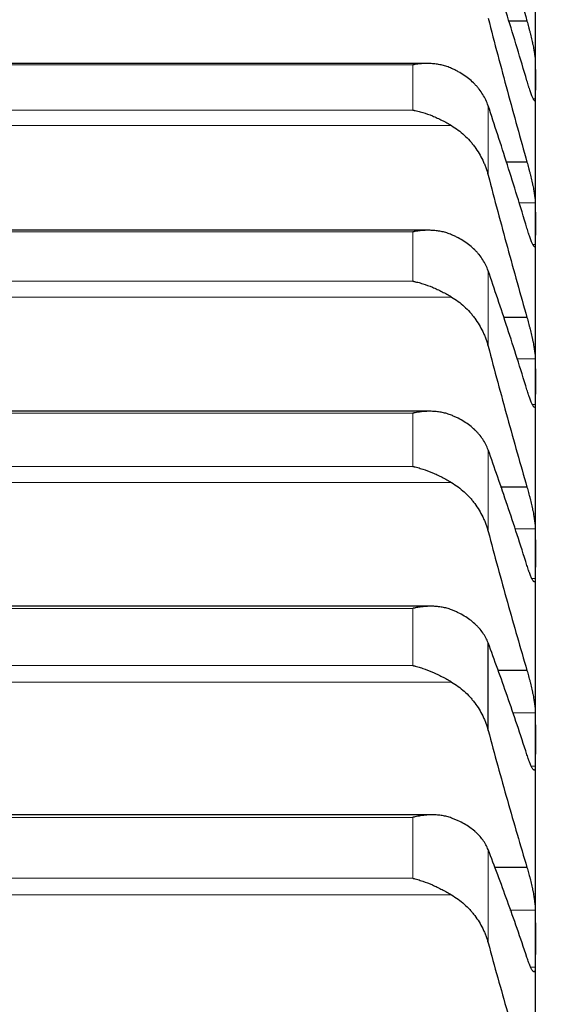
# Model space of a CAD drawing. Header units: inches. Extents: x 0 to 17820, y -10 to 12600.
# Tile 71 of 256: x 6472 to 6507, y 4867 to 4931. Entities that reach past the tile are written whole.
import ezdxf

# ---------------------------------------------------------------- set-up
doc = ezdxf.new("R2010")
doc.units = ezdxf.units.IN
doc.layers.add('1', color=7, linetype='Continuous', true_color=0xffffff)
doc.layers.add('254', color=7, linetype='Continuous', true_color=0xffffff)
doc.styles.add('latin_extended', font='simplex.shx')
doc.dimstyles.get("Standard").update_dxf_attribs({"dimtxt": 0.18, "dimasz": 0.18, "dimexe": 0.18, "dimexo": 0.0625, "dimgap": 0.09, "dimtad": 0, "dimtih": 1, "dimtoh": 1, "dimdec": 4, "dimzin": 0, "dimdsep": 46, "dimtxsty": 'Standard', "dimcen": 0.09, "dimadec": 0, "dimazin": 0, "dimtfac": 1, "dimtdec": 4, "dimtofl": 0, "dimtmove": 0, "dimatfit": 3, "dimfxl": 1, "dimtolj": 1, "dimtzin": 0, "dimarcsym": 0})

# ---------------------------------------------------------------- blocks, each defined once
blk = doc.blocks.new('_U11')
at = {"layer": '254', "color": 3, "linetype": 'Continuous', "lineweight": 13, "transparency": 16777216}
for p, q in [((1736.076, 5351.265), (961.577, 5351.265)), ((991.577, 4450.566), (991.577, 5246.265)), ((6476.743, 4345.566), (961.577, 4345.566))]:
    blk.add_line(p, q, dxfattribs=at)
at = {"layer": '254', "color": 3, "transparency": 16777216}
for points in [[(1009.077, 5246.265), (974.077, 5246.265), (991.577, 5351.265)], [(974.077, 4450.566), (1009.077, 4450.566), (991.577, 4345.566)]]:
    blk.add_solid(points, dxfattribs=at)
at = {"layer": 'Defpoints', "color": 0, "transparency": 16777216}
for p in [(991.577, 5351.265), (1766.076, 5351.265), (6506.743, 4345.566)]:
    blk.add_point(p, dxfattribs=at)
at = {"layer": '254', "color": 2, "lineweight": 13, "transparency": 16777216, "insert": (834.077, 4696.571), "char_height": 105, "attachment_point": 1, "rotation": 90, "style": 'latin_extended'}
blk.add_mtext('\\A1;\\C2;1006', dxfattribs=at)

msp = doc.modelspace()

# ---------------------------------------------------------------- linework, layer by layer
at = {"layer": '1', "color": 2, "linetype": 'Continuous', "lineweight": 25}
for p, q in [((6505.143, 4926.718), (6505.143, 4935.009)), ((6504.606, 4930.489), (6503.422, 4930.489)), ((6498.197, 4927.764), (6460.116, 4927.764)), ((6505.143, 4917.496), (6505.143, 4926.718)), ((6504.606, 4921.44), (6503.263, 4921.44)), ((6505.143, 4907.358), (6505.143, 4917.496)), ((6498.284, 4917.064), (6460.028, 4917.064)), ((6504.606, 4911.468), (6503.096, 4911.468)), ((6505.143, 4896.32), (6505.143, 4907.358)), ((6498.372, 4905.451), (6459.94, 4905.451)), ((6504.606, 4900.59), (6502.918, 4900.59)), ((6505.143, 4884.4), (6505.143, 4896.32)), ((6498.458, 4892.942), (6459.853, 4892.942)), ((6502.117, 4884.975), (6502.117, 4890.587)), ((6504.606, 4888.823), (6502.729, 4888.823)), ((6505.143, 4871.618), (6505.143, 4884.4)), ((6498.544, 4879.559), (6459.766, 4879.559)), ((6504.606, 4876.186), (6502.527, 4876.186)), ((6505.143, 4857.993), (6505.143, 4871.618))]:
    msp.add_line(p, q, dxfattribs=at)
at = {"layer": '1', "color": 110, "linetype": 'Continuous', "lineweight": 13}
for p, q in [((6497.288, 4927.679), (6460.999, 4927.679)), ((6497.288, 4924.773), (6497.288, 4927.679)), ((6502.117, 4920.605), (6502.117, 4925.056)), ((6505.141, 4925.507), (6505.008, 4925.507)), ((6497.288, 4924.773), (6460.999, 4924.773)), ((6499.775, 4923.78), (6458.512, 4923.78)), ((6505.141, 4918.835), (6504.089, 4918.835)), ((6497.288, 4916.963), (6460.999, 4916.963)), ((6497.288, 4913.798), (6497.288, 4916.963)), ((6505.141, 4916.157), (6504.982, 4916.157)), ((6502.117, 4909.625), (6502.117, 4914.471)), ((6497.288, 4913.798), (6460.999, 4913.798)), ((6499.775, 4912.783), (6458.512, 4912.783)), ((6505.141, 4908.822), (6503.958, 4908.822)), ((6505.141, 4905.893), (6504.95, 4905.893)), ((6497.288, 4905.331), (6460.999, 4905.331)), ((6497.288, 4901.914), (6497.288, 4905.331)), ((6502.117, 4897.742), (6502.117, 4902.975)), ((6497.288, 4901.914), (6460.999, 4901.914)), ((6499.775, 4900.877), (6458.512, 4900.877)), ((6505.141, 4897.908), (6503.819, 4897.908)), ((6505.141, 4894.732), (6504.911, 4894.732)), ((6497.288, 4892.803), (6460.999, 4892.803)), ((6497.288, 4889.138), (6497.288, 4892.803)), ((6497.288, 4889.138), (6460.999, 4889.138)), ((6499.775, 4888.082), (6458.512, 4888.082)), ((6505.141, 4886.109), (6503.671, 4886.109)), ((6505.141, 4882.692), (6504.876, 4882.692)), ((6497.288, 4879.398), (6460.999, 4879.398)), ((6497.288, 4875.492), (6497.288, 4879.398)), ((6502.117, 4871.344), (6502.117, 4877.326)), ((6497.288, 4875.492), (6460.999, 4875.492)), ((6499.775, 4874.419), (6458.512, 4874.419)), ((6505.141, 4873.444), (6503.514, 4873.444)), ((6505.141, 4869.791), (6504.841, 4869.791))]:
    msp.add_line(p, q, dxfattribs=at)
at = {"layer": '1', "color": 2, "linetype": 'Continuous', "lineweight": 25}
for points in [[(6502.117, 4939.785), (6502.321, 4938.996), (6502.731, 4937.425), (6503.35, 4935.09), (6503.975, 4932.777), (6504.395, 4931.249), (6504.606, 4930.489)], [(6504.606, 4926.657), (6504.395, 4927.369), (6503.975, 4928.773), (6503.35, 4930.817), (6502.731, 4932.801), (6502.321, 4934.082), (6502.117, 4934.713)], [(6502.117, 4930.664), (6502.321, 4929.877), (6502.731, 4928.313), (6503.35, 4925.994), (6503.975, 4923.701), (6504.395, 4922.191), (6504.606, 4921.44)], [(6505.141, 4927.929), (6505.143, 4927.525), (6505.143, 4927.122), (6505.143, 4926.718)], [(6505.143, 4926.718), (6505.143, 4926.314), (6505.143, 4925.91), (6505.141, 4925.507)], [(6504.606, 4917.203), (6504.395, 4917.901), (6503.975, 4919.275), (6503.35, 4921.271), (6502.731, 4923.202), (6502.321, 4924.445), (6502.117, 4925.056)], [(6502.117, 4920.605), (6502.321, 4919.822), (6502.731, 4918.268), (6503.35, 4915.969), (6503.975, 4913.7), (6504.395, 4912.209), (6504.606, 4911.468)], [(6505.141, 4918.835), (6505.143, 4918.388), (6505.143, 4917.942), (6505.143, 4917.496)], [(6505.143, 4917.496), (6505.143, 4917.049), (6505.143, 4916.603), (6505.141, 4916.157)], [(6504.606, 4906.834), (6504.395, 4907.517), (6503.975, 4908.859), (6503.35, 4910.803), (6502.731, 4912.678), (6502.321, 4913.881), (6502.117, 4914.471)], [(6502.117, 4909.625), (6502.321, 4908.848), (6502.731, 4907.306), (6503.35, 4905.03), (6503.975, 4902.789), (6504.395, 4901.319), (6504.606, 4900.59)], [(6505.141, 4908.822), (6505.143, 4908.334), (6505.143, 4907.846), (6505.143, 4907.358)], [(6505.143, 4907.358), (6505.143, 4906.87), (6505.143, 4906.381), (6505.141, 4905.893)], [(6504.606, 4895.567), (6504.395, 4896.233), (6503.975, 4897.541), (6503.35, 4899.429), (6502.731, 4901.245), (6502.321, 4902.407), (6502.117, 4902.975)], [(6505.141, 4897.908), (6505.143, 4897.378), (6505.143, 4896.849), (6505.143, 4896.32)], [(6502.117, 4897.742), (6502.321, 4896.972), (6502.731, 4895.445), (6503.35, 4893.195), (6503.975, 4890.985), (6504.395, 4889.539), (6504.606, 4888.823)], [(6505.143, 4896.32), (6505.143, 4895.791), (6505.143, 4895.261), (6505.141, 4894.732)], [(6504.606, 4883.418), (6504.395, 4884.067), (6503.975, 4885.338), (6503.35, 4887.169), (6502.731, 4888.923), (6502.321, 4890.041), (6502.117, 4890.587)], [(6505.141, 4886.109), (6505.143, 4885.539), (6505.143, 4884.97), (6505.143, 4884.4)], [(6502.117, 4884.975), (6502.321, 4884.212), (6502.731, 4882.703), (6503.35, 4880.483), (6503.975, 4878.309), (6504.395, 4876.889), (6504.606, 4876.186)], [(6505.143, 4884.4), (6505.143, 4883.831), (6505.143, 4883.261), (6505.141, 4882.692)], [(6504.606, 4870.408), (6504.395, 4871.038), (6503.975, 4872.271), (6503.35, 4874.041), (6502.731, 4875.731), (6502.321, 4876.803), (6502.117, 4877.326)], [(6505.141, 4873.444), (6505.143, 4872.835), (6505.143, 4872.226), (6505.143, 4871.618)], [(6502.117, 4871.344), (6502.321, 4870.59), (6502.731, 4869.1), (6503.35, 4866.915), (6503.975, 4864.778), (6504.395, 4863.387), (6504.606, 4862.7)], [(6505.143, 4871.618), (6505.143, 4871.009), (6505.143, 4870.4), (6505.141, 4869.791)]]:
    msp.add_open_spline(points, degree=3, dxfattribs=at)
for points, knots in [([(6504.606, 4930.489), (6504.64, 4930.368), (6504.675, 4930.245), (6504.725, 4930.056), (6504.741, 4929.992), (6504.766, 4929.896), (6504.774, 4929.864), (6504.791, 4929.799), (6504.799, 4929.767), (6504.839, 4929.606), (6504.869, 4929.479), (6504.913, 4929.291), (6504.927, 4929.228), (6504.947, 4929.136), (6504.954, 4929.105), (6504.967, 4929.044), (6504.973, 4929.014), (6505.005, 4928.866), (6505.027, 4928.753), (6505.052, 4928.619), (6505.057, 4928.593), (6505.066, 4928.541), (6505.07, 4928.516), (6505.083, 4928.441), (6505.091, 4928.393), (6505.112, 4928.258), (6505.122, 4928.177), (6505.131, 4928.089), (6505.133, 4928.072), (6505.136, 4928.039), (6505.137, 4928.024), (6505.14, 4927.979), (6505.141, 4927.953), (6505.141, 4927.929)], [0, 0, 0, 0, 0.125, 0.125, 0.1875, 0.1875, 0.21875, 0.21875, 0.25, 0.25, 0.375, 0.375, 0.4375, 0.4375, 0.46875, 0.46875, 0.5, 0.5, 0.625, 0.625, 0.65625, 0.65625, 0.6875, 0.6875, 0.75, 0.75, 0.875, 0.875, 0.90625, 0.90625, 0.9375, 0.9375, 1, 1, 1, 1]), ([(6499.775, 4927.452), (6499.675, 4927.496), (6499.575, 4927.534), (6499.374, 4927.601), (6499.273, 4927.63), (6499.069, 4927.679), (6498.966, 4927.699), (6498.76, 4927.731), (6498.655, 4927.743), (6498.446, 4927.759), (6498.341, 4927.763), (6498.131, 4927.765), (6498.026, 4927.762), (6497.816, 4927.75), (6497.71, 4927.74), (6497.552, 4927.721), (6497.473, 4927.71), (6497.38, 4927.695), (6497.334, 4927.688), (6497.314, 4927.684), (6497.301, 4927.682), (6497.294, 4927.681), (6497.288, 4927.679)], [0, 0, 0, 0, 0.125, 0.125, 0.25, 0.25, 0.375, 0.375, 0.5, 0.5, 0.625, 0.625, 0.75, 0.75, 0.875, 0.875, 0.9375, 0.96875, 0.984375, 0.992187, 0.992187, 1, 1, 1, 1]), ([(6502.117, 4925.056), (6502.075, 4925.183), (6502.025, 4925.308), (6501.91, 4925.551), (6501.781, 4925.788), (6501.623, 4926.013), (6501.494, 4926.178), (6501.449, 4926.232), (6501.379, 4926.312), (6501.355, 4926.338), (6501.306, 4926.391), (6501.282, 4926.417), (6501.157, 4926.545), (6500.945, 4926.74), (6500.71, 4926.918), (6500.463, 4927.086), (6500.334, 4927.166), (6500.164, 4927.26), (6500.13, 4927.279), (6500.06, 4927.315), (6499.956, 4927.369), (6499.848, 4927.419), (6499.775, 4927.452)], [0, 0, 0, 0, 0.125, 0.125, 0.25, 0.375, 0.375, 0.4375, 0.4375, 0.46875, 0.46875, 0.5, 0.5, 0.625, 0.75, 0.75, 0.875, 0.875, 0.90625, 0.90625, 0.9375, 1, 1, 1, 1]), ([(6505.141, 4925.507), (6505.141, 4925.483), (6505.139, 4925.443), (6505.131, 4925.401), (6505.122, 4925.386), (6505.114, 4925.38), (6505.111, 4925.379), (6505.105, 4925.378), (6505.101, 4925.378), (6505.084, 4925.384), (6505.067, 4925.402), (6505.042, 4925.44), (6505.037, 4925.448), (6505.029, 4925.462), (6505.027, 4925.467), (6505.021, 4925.477), (6505.007, 4925.502), (6504.98, 4925.557), (6504.955, 4925.616), (6504.928, 4925.681), (6504.913, 4925.717), (6504.87, 4925.831), (6504.839, 4925.916), (6504.791, 4926.055), (6504.775, 4926.104), (6504.75, 4926.18), (6504.742, 4926.206), (6504.725, 4926.259), (6504.717, 4926.286), (6504.675, 4926.422), (6504.64, 4926.537), (6504.606, 4926.657)], [0, 0, 0, 0, 0.0625, 0.125, 0.1875, 0.1875, 0.21875, 0.21875, 0.25, 0.25, 0.375, 0.375, 0.40625, 0.40625, 0.421875, 0.421875, 0.4375, 0.5, 0.5625, 0.5625, 0.625, 0.625, 0.75, 0.75, 0.8125, 0.8125, 0.84375, 0.84375, 0.875, 0.875, 1, 1, 1, 1]), ([(6497.288, 4924.773), (6497.291, 4924.772), (6497.294, 4924.772), (6497.301, 4924.77), (6497.304, 4924.77), (6497.314, 4924.768), (6497.334, 4924.764), (6497.38, 4924.755), (6497.473, 4924.736), (6497.658, 4924.694), (6497.815, 4924.651), (6498.129, 4924.558), (6498.337, 4924.485), (6498.648, 4924.36), (6498.752, 4924.316), (6498.907, 4924.245), (6498.959, 4924.221), (6499.063, 4924.171), (6499.114, 4924.145), (6499.269, 4924.067), (6499.372, 4924.012), (6499.575, 4923.899), (6499.675, 4923.84), (6499.775, 4923.78)], [0, 0, 0, 0, 0.003906, 0.003906, 0.007812, 0.007812, 0.015625, 0.03125, 0.0625, 0.125, 0.25, 0.25, 0.5, 0.5, 0.625, 0.625, 0.6875, 0.6875, 0.75, 0.75, 0.875, 0.875, 1, 1, 1, 1]), ([(6499.775, 4923.78), (6499.921, 4923.691), (6500.061, 4923.596), (6500.33, 4923.393), (6500.587, 4923.178), (6500.823, 4922.938), (6500.964, 4922.78), (6500.992, 4922.748), (6501.047, 4922.684), (6501.074, 4922.651), (6501.154, 4922.552), (6501.206, 4922.485), (6501.356, 4922.281), (6501.448, 4922.141), (6501.62, 4921.853), (6501.699, 4921.705), (6501.807, 4921.478), (6501.841, 4921.401), (6501.89, 4921.285), (6501.906, 4921.246), (6501.937, 4921.167), (6501.952, 4921.128), (6502.024, 4920.929), (6502.075, 4920.768), (6502.117, 4920.605)], [0, 0, 0, 0, 0.125, 0.125, 0.25, 0.375, 0.375, 0.40625, 0.40625, 0.4375, 0.4375, 0.5, 0.5, 0.625, 0.625, 0.75, 0.75, 0.8125, 0.8125, 0.84375, 0.84375, 0.875, 0.875, 1, 1, 1, 1]), ([(6504.606, 4921.44), (6504.64, 4921.32), (6504.675, 4921.198), (6504.725, 4921.011), (6504.741, 4920.948), (6504.766, 4920.852), (6504.774, 4920.82), (6504.791, 4920.755), (6504.799, 4920.723), (6504.839, 4920.562), (6504.869, 4920.434), (6504.913, 4920.244), (6504.927, 4920.181), (6504.947, 4920.087), (6504.954, 4920.056), (6504.967, 4919.994), (6504.973, 4919.964), (6505.005, 4919.813), (6505.027, 4919.698), (6505.052, 4919.561), (6505.057, 4919.534), (6505.066, 4919.48), (6505.07, 4919.454), (6505.083, 4919.376), (6505.091, 4919.327), (6505.112, 4919.186), (6505.122, 4919.101), (6505.131, 4919.007), (6505.133, 4918.989), (6505.136, 4918.954), (6505.137, 4918.938), (6505.14, 4918.89), (6505.141, 4918.861), (6505.141, 4918.835)], [0, 0, 0, 0, 0.125, 0.125, 0.1875, 0.1875, 0.21875, 0.21875, 0.25, 0.25, 0.375, 0.375, 0.4375, 0.4375, 0.46875, 0.46875, 0.5, 0.5, 0.625, 0.625, 0.65625, 0.65625, 0.6875, 0.6875, 0.75, 0.75, 0.875, 0.875, 0.90625, 0.90625, 0.9375, 0.9375, 1, 1, 1, 1]), ([(6499.775, 4916.78), (6499.675, 4916.823), (6499.575, 4916.859), (6499.374, 4916.923), (6499.273, 4916.95), (6499.069, 4916.995), (6498.966, 4917.013), (6498.76, 4917.041), (6498.655, 4917.051), (6498.446, 4917.063), (6498.341, 4917.065), (6498.131, 4917.063), (6498.026, 4917.058), (6497.816, 4917.042), (6497.71, 4917.031), (6497.552, 4917.009), (6497.473, 4916.997), (6497.38, 4916.98), (6497.334, 4916.972), (6497.314, 4916.968), (6497.301, 4916.965), (6497.294, 4916.964), (6497.288, 4916.963)], [0, 0, 0, 0, 0.125, 0.125, 0.25, 0.25, 0.375, 0.375, 0.5, 0.5, 0.625, 0.625, 0.75, 0.75, 0.875, 0.875, 0.9375, 0.96875, 0.984375, 0.992188, 0.992188, 1, 1, 1, 1]), ([(6505.141, 4916.157), (6505.141, 4916.131), (6505.139, 4916.085), (6505.131, 4916.036), (6505.122, 4916.016), (6505.114, 4916.006), (6505.111, 4916.003), (6505.105, 4916), (6505.101, 4915.999), (6505.084, 4915.998), (6505.067, 4916.011), (6505.042, 4916.042), (6505.037, 4916.049), (6505.029, 4916.061), (6505.027, 4916.065), (6505.021, 4916.074), (6505.007, 4916.096), (6504.98, 4916.145), (6504.955, 4916.2), (6504.928, 4916.261), (6504.913, 4916.294), (6504.87, 4916.401), (6504.839, 4916.482), (6504.791, 4916.617), (6504.775, 4916.664), (6504.75, 4916.738), (6504.742, 4916.763), (6504.725, 4916.814), (6504.717, 4916.84), (6504.675, 4916.973), (6504.64, 4917.085), (6504.606, 4917.203)], [0, 0, 0, 0, 0.0625, 0.125, 0.1875, 0.1875, 0.21875, 0.21875, 0.25, 0.25, 0.375, 0.375, 0.40625, 0.40625, 0.421875, 0.421875, 0.4375, 0.5, 0.5625, 0.5625, 0.625, 0.625, 0.75, 0.75, 0.8125, 0.8125, 0.84375, 0.84375, 0.875, 0.875, 1, 1, 1, 1]), ([(6502.117, 4914.471), (6502.075, 4914.594), (6502.025, 4914.715), (6501.91, 4914.949), (6501.781, 4915.178), (6501.623, 4915.395), (6501.494, 4915.554), (6501.449, 4915.606), (6501.379, 4915.683), (6501.355, 4915.709), (6501.306, 4915.759), (6501.282, 4915.784), (6501.157, 4915.907), (6500.945, 4916.096), (6500.71, 4916.267), (6500.463, 4916.429), (6500.334, 4916.506), (6500.164, 4916.596), (6500.13, 4916.614), (6500.06, 4916.649), (6499.956, 4916.701), (6499.848, 4916.749), (6499.775, 4916.78)], [0, 0, 0, 0, 0.125, 0.125, 0.25, 0.375, 0.375, 0.4375, 0.4375, 0.46875, 0.46875, 0.5, 0.5, 0.625, 0.75, 0.75, 0.875, 0.875, 0.90625, 0.90625, 0.9375, 1, 1, 1, 1]), ([(6497.288, 4913.798), (6497.291, 4913.798), (6497.294, 4913.797), (6497.301, 4913.796), (6497.304, 4913.795), (6497.314, 4913.793), (6497.334, 4913.789), (6497.38, 4913.779), (6497.473, 4913.758), (6497.658, 4913.713), (6497.815, 4913.669), (6498.129, 4913.571), (6498.337, 4913.496), (6498.648, 4913.368), (6498.752, 4913.322), (6498.907, 4913.25), (6498.959, 4913.226), (6499.063, 4913.175), (6499.114, 4913.149), (6499.269, 4913.07), (6499.372, 4913.015), (6499.575, 4912.902), (6499.675, 4912.843), (6499.775, 4912.783)], [0, 0, 0, 0, 0.003906, 0.003906, 0.007812, 0.007812, 0.015625, 0.03125, 0.0625, 0.125, 0.25, 0.25, 0.5, 0.5, 0.625, 0.625, 0.6875, 0.6875, 0.75, 0.75, 0.875, 0.875, 1, 1, 1, 1]), ([(6499.775, 4912.783), (6499.921, 4912.694), (6500.061, 4912.6), (6500.33, 4912.398), (6500.587, 4912.183), (6500.823, 4911.944), (6500.964, 4911.787), (6500.992, 4911.756), (6501.047, 4911.691), (6501.074, 4911.659), (6501.154, 4911.56), (6501.206, 4911.494), (6501.356, 4911.291), (6501.448, 4911.151), (6501.62, 4910.865), (6501.699, 4910.718), (6501.807, 4910.493), (6501.841, 4910.416), (6501.89, 4910.301), (6501.906, 4910.262), (6501.937, 4910.184), (6501.952, 4910.144), (6502.024, 4909.947), (6502.075, 4909.787), (6502.117, 4909.625)], [0, 0, 0, 0, 0.125, 0.125, 0.25, 0.375, 0.375, 0.40625, 0.40625, 0.4375, 0.4375, 0.5, 0.5, 0.625, 0.625, 0.75, 0.75, 0.8125, 0.8125, 0.84375, 0.84375, 0.875, 0.875, 1, 1, 1, 1]), ([(6504.606, 4911.468), (6504.64, 4911.351), (6504.675, 4911.23), (6504.725, 4911.044), (6504.741, 4910.982), (6504.766, 4910.886), (6504.774, 4910.854), (6504.791, 4910.79), (6504.799, 4910.758), (6504.839, 4910.597), (6504.869, 4910.469), (6504.913, 4910.278), (6504.927, 4910.214), (6504.947, 4910.119), (6504.954, 4910.088), (6504.967, 4910.025), (6504.973, 4909.994), (6505.005, 4909.841), (6505.027, 4909.723), (6505.052, 4909.583), (6505.057, 4909.555), (6505.066, 4909.5), (6505.07, 4909.473), (6505.083, 4909.393), (6505.091, 4909.342), (6505.112, 4909.196), (6505.122, 4909.107), (6505.131, 4909.008), (6505.133, 4908.988), (6505.136, 4908.951), (6505.137, 4908.934), (6505.14, 4908.882), (6505.141, 4908.851), (6505.141, 4908.822)], [0, 0, 0, 0, 0.125, 0.125, 0.1875, 0.1875, 0.21875, 0.21875, 0.25, 0.25, 0.375, 0.375, 0.4375, 0.4375, 0.46875, 0.46875, 0.5, 0.5, 0.625, 0.625, 0.65625, 0.65625, 0.6875, 0.6875, 0.75, 0.75, 0.875, 0.875, 0.90625, 0.90625, 0.9375, 0.9375, 1, 1, 1, 1]), ([(6505.141, 4905.893), (6505.141, 4905.865), (6505.139, 4905.814), (6505.131, 4905.758), (6505.122, 4905.732), (6505.114, 4905.718), (6505.111, 4905.714), (6505.105, 4905.708), (6505.101, 4905.706), (6505.084, 4905.699), (6505.067, 4905.706), (6505.042, 4905.731), (6505.037, 4905.737), (6505.029, 4905.746), (6505.027, 4905.75), (6505.021, 4905.757), (6505.007, 4905.777), (6504.98, 4905.82), (6504.955, 4905.87), (6504.928, 4905.926), (6504.913, 4905.957), (6504.87, 4906.058), (6504.839, 4906.135), (6504.791, 4906.264), (6504.775, 4906.309), (6504.75, 4906.38), (6504.742, 4906.405), (6504.725, 4906.455), (6504.717, 4906.48), (6504.675, 4906.609), (6504.64, 4906.718), (6504.606, 4906.834)], [0, 0, 0, 0, 0.0625, 0.125, 0.1875, 0.1875, 0.21875, 0.21875, 0.25, 0.25, 0.375, 0.375, 0.40625, 0.40625, 0.421875, 0.421875, 0.4375, 0.5, 0.5625, 0.5625, 0.625, 0.625, 0.75, 0.75, 0.8125, 0.8125, 0.84375, 0.84375, 0.875, 0.875, 1, 1, 1, 1]), ([(6499.775, 4905.194), (6499.675, 4905.235), (6499.575, 4905.27), (6499.374, 4905.329), (6499.273, 4905.354), (6499.069, 4905.395), (6498.966, 4905.411), (6498.76, 4905.435), (6498.655, 4905.443), (6498.446, 4905.452), (6498.341, 4905.452), (6498.131, 4905.446), (6498.026, 4905.439), (6497.816, 4905.419), (6497.71, 4905.406), (6497.552, 4905.381), (6497.473, 4905.368), (6497.38, 4905.35), (6497.334, 4905.341), (6497.314, 4905.337), (6497.301, 4905.334), (6497.294, 4905.332), (6497.288, 4905.331)], [0, 0, 0, 0, 0.125, 0.125, 0.25, 0.25, 0.375, 0.375, 0.5, 0.5, 0.625, 0.625, 0.75, 0.75, 0.875, 0.875, 0.9375, 0.96875, 0.984375, 0.992187, 0.992187, 1, 1, 1, 1]), ([(6502.117, 4902.975), (6502.075, 4903.094), (6502.025, 4903.21), (6501.91, 4903.436), (6501.781, 4903.656), (6501.623, 4903.865), (6501.494, 4904.017), (6501.449, 4904.067), (6501.379, 4904.142), (6501.355, 4904.166), (6501.306, 4904.215), (6501.282, 4904.239), (6501.157, 4904.357), (6500.945, 4904.538), (6500.71, 4904.702), (6500.463, 4904.858), (6500.334, 4904.931), (6500.164, 4905.018), (6500.13, 4905.035), (6500.06, 4905.069), (6499.956, 4905.118), (6499.848, 4905.165), (6499.775, 4905.194)], [0, 0, 0, 0, 0.125, 0.125, 0.25, 0.375, 0.375, 0.4375, 0.4375, 0.46875, 0.46875, 0.5, 0.5, 0.625, 0.75, 0.75, 0.875, 0.875, 0.90625, 0.90625, 0.9375, 1, 1, 1, 1]), ([(6497.288, 4901.914), (6497.291, 4901.913), (6497.294, 4901.912), (6497.301, 4901.911), (6497.304, 4901.91), (6497.314, 4901.908), (6497.334, 4901.903), (6497.38, 4901.893), (6497.473, 4901.871), (6497.658, 4901.823), (6497.815, 4901.776), (6498.129, 4901.675), (6498.337, 4901.597), (6498.648, 4901.466), (6498.752, 4901.42), (6498.907, 4901.347), (6498.959, 4901.322), (6499.063, 4901.271), (6499.114, 4901.244), (6499.269, 4901.165), (6499.372, 4901.109), (6499.575, 4900.996), (6499.675, 4900.937), (6499.775, 4900.877)], [0, 0, 0, 0, 0.003906, 0.003906, 0.007813, 0.007813, 0.015625, 0.03125, 0.0625, 0.125, 0.25, 0.25, 0.5, 0.5, 0.625, 0.625, 0.6875, 0.6875, 0.75, 0.75, 0.875, 0.875, 1, 1, 1, 1]), ([(6499.775, 4900.877), (6499.921, 4900.789), (6500.061, 4900.695), (6500.33, 4900.494), (6500.587, 4900.281), (6500.823, 4900.044), (6500.964, 4899.888), (6500.992, 4899.856), (6501.047, 4899.793), (6501.074, 4899.76), (6501.154, 4899.662), (6501.206, 4899.596), (6501.356, 4899.395), (6501.448, 4899.256), (6501.62, 4898.972), (6501.699, 4898.827), (6501.807, 4898.603), (6501.841, 4898.527), (6501.89, 4898.412), (6501.906, 4898.374), (6501.937, 4898.296), (6501.952, 4898.257), (6502.024, 4898.061), (6502.075, 4897.903), (6502.117, 4897.742)], [0, 0, 0, 0, 0.125, 0.125, 0.25, 0.375, 0.375, 0.40625, 0.40625, 0.4375, 0.4375, 0.5, 0.5, 0.625, 0.625, 0.75, 0.75, 0.8125, 0.8125, 0.84375, 0.84375, 0.875, 0.875, 1, 1, 1, 1]), ([(6504.606, 4900.59), (6504.64, 4900.475), (6504.675, 4900.356), (6504.725, 4900.172), (6504.741, 4900.11), (6504.766, 4900.016), (6504.774, 4899.984), (6504.791, 4899.92), (6504.799, 4899.887), (6504.839, 4899.727), (6504.869, 4899.599), (6504.913, 4899.407), (6504.927, 4899.343), (6504.947, 4899.247), (6504.954, 4899.215), (6504.967, 4899.152), (6504.973, 4899.12), (6505.005, 4898.965), (6505.027, 4898.846), (6505.052, 4898.702), (6505.057, 4898.673), (6505.066, 4898.617), (6505.07, 4898.589), (6505.083, 4898.507), (6505.091, 4898.454), (6505.112, 4898.303), (6505.122, 4898.21), (6505.131, 4898.106), (6505.133, 4898.085), (6505.136, 4898.046), (6505.137, 4898.027), (6505.14, 4897.972), (6505.141, 4897.939), (6505.141, 4897.908)], [0, 0, 0, 0, 0.125, 0.125, 0.1875, 0.1875, 0.21875, 0.21875, 0.25, 0.25, 0.375, 0.375, 0.4375, 0.4375, 0.46875, 0.46875, 0.5, 0.5, 0.625, 0.625, 0.65625, 0.65625, 0.6875, 0.6875, 0.75, 0.75, 0.875, 0.875, 0.90625, 0.90625, 0.9375, 0.9375, 1, 1, 1, 1]), ([(6505.141, 4894.732), (6505.141, 4894.701), (6505.139, 4894.646), (6505.131, 4894.582), (6505.122, 4894.551), (6505.114, 4894.533), (6505.111, 4894.528), (6505.105, 4894.519), (6505.101, 4894.516), (6505.084, 4894.502), (6505.067, 4894.504), (6505.042, 4894.522), (6505.037, 4894.527), (6505.029, 4894.535), (6505.027, 4894.538), (6505.021, 4894.544), (6505.007, 4894.56), (6504.98, 4894.598), (6504.955, 4894.643), (6504.928, 4894.694), (6504.913, 4894.723), (6504.87, 4894.817), (6504.839, 4894.89), (6504.791, 4895.013), (6504.775, 4895.056), (6504.75, 4895.125), (6504.742, 4895.148), (6504.725, 4895.197), (6504.717, 4895.221), (6504.675, 4895.346), (6504.64, 4895.453), (6504.606, 4895.567)], [0, 0, 0, 0, 0.0625, 0.125, 0.1875, 0.1875, 0.21875, 0.21875, 0.25, 0.25, 0.375, 0.375, 0.40625, 0.40625, 0.421875, 0.421875, 0.4375, 0.5, 0.5625, 0.5625, 0.625, 0.625, 0.75, 0.75, 0.8125, 0.8125, 0.84375, 0.84375, 0.875, 0.875, 1, 1, 1, 1]), ([(6499.775, 4892.712), (6499.675, 4892.751), (6499.575, 4892.784), (6499.374, 4892.84), (6499.273, 4892.862), (6499.069, 4892.899), (6498.966, 4892.913), (6498.76, 4892.933), (6498.655, 4892.939), (6498.446, 4892.944), (6498.341, 4892.942), (6498.131, 4892.932), (6498.026, 4892.923), (6497.816, 4892.9), (6497.71, 4892.885), (6497.552, 4892.857), (6497.473, 4892.843), (6497.38, 4892.823), (6497.334, 4892.813), (6497.314, 4892.809), (6497.301, 4892.806), (6497.294, 4892.804), (6497.288, 4892.803)], [0, 0, 0, 0, 0.125, 0.125, 0.25, 0.25, 0.375, 0.375, 0.5, 0.5, 0.625, 0.625, 0.75, 0.75, 0.875, 0.875, 0.9375, 0.96875, 0.984375, 0.992187, 0.992187, 1, 1, 1, 1]), ([(6502.117, 4890.587), (6502.075, 4890.701), (6502.025, 4890.812), (6501.91, 4891.029), (6501.781, 4891.24), (6501.623, 4891.44), (6501.494, 4891.586), (6501.449, 4891.634), (6501.379, 4891.706), (6501.355, 4891.729), (6501.306, 4891.775), (6501.282, 4891.798), (6501.157, 4891.912), (6500.945, 4892.085), (6500.71, 4892.241), (6500.463, 4892.39), (6500.334, 4892.461), (6500.164, 4892.544), (6500.13, 4892.56), (6500.06, 4892.592), (6499.956, 4892.639), (6499.848, 4892.684), (6499.775, 4892.712)], [0, 0, 0, 0, 0.125, 0.125, 0.25, 0.375, 0.375, 0.4375, 0.4375, 0.46875, 0.46875, 0.5, 0.5, 0.625, 0.75, 0.75, 0.875, 0.875, 0.90625, 0.90625, 0.9375, 1, 1, 1, 1]), ([(6497.288, 4889.138), (6497.291, 4889.137), (6497.294, 4889.137), (6497.301, 4889.135), (6497.304, 4889.134), (6497.314, 4889.132), (6497.334, 4889.127), (6497.38, 4889.116), (6497.473, 4889.093), (6497.658, 4889.042), (6497.815, 4888.993), (6498.129, 4888.888), (6498.337, 4888.808), (6498.648, 4888.674), (6498.752, 4888.627), (6498.907, 4888.553), (6498.959, 4888.528), (6499.063, 4888.476), (6499.114, 4888.45), (6499.269, 4888.369), (6499.372, 4888.314), (6499.575, 4888.2), (6499.675, 4888.142), (6499.775, 4888.082)], [0, 0, 0, 0, 0.003906, 0.003906, 0.007813, 0.007813, 0.015625, 0.03125, 0.0625, 0.125, 0.25, 0.25, 0.5, 0.5, 0.625, 0.625, 0.6875, 0.6875, 0.75, 0.75, 0.875, 0.875, 1, 1, 1, 1]), ([(6504.606, 4888.823), (6504.64, 4888.711), (6504.675, 4888.594), (6504.725, 4888.412), (6504.741, 4888.351), (6504.766, 4888.257), (6504.774, 4888.225), (6504.791, 4888.162), (6504.799, 4888.129), (6504.839, 4887.97), (6504.869, 4887.841), (6504.913, 4887.649), (6504.927, 4887.584), (6504.947, 4887.488), (6504.954, 4887.456), (6504.967, 4887.392), (6504.973, 4887.36), (6505.005, 4887.203), (6505.027, 4887.082), (6505.052, 4886.935), (6505.057, 4886.906), (6505.066, 4886.848), (6505.07, 4886.819), (6505.083, 4886.735), (6505.091, 4886.681), (6505.112, 4886.525), (6505.122, 4886.429), (6505.131, 4886.319), (6505.133, 4886.297), (6505.136, 4886.256), (6505.137, 4886.236), (6505.14, 4886.178), (6505.141, 4886.142), (6505.141, 4886.109)], [0, 0, 0, 0, 0.125, 0.125, 0.1875, 0.1875, 0.21875, 0.21875, 0.25, 0.25, 0.375, 0.375, 0.4375, 0.4375, 0.46875, 0.46875, 0.5, 0.5, 0.625, 0.625, 0.65625, 0.65625, 0.6875, 0.6875, 0.75, 0.75, 0.875, 0.875, 0.90625, 0.90625, 0.9375, 0.9375, 1, 1, 1, 1]), ([(6499.775, 4888.082), (6499.921, 4887.995), (6500.061, 4887.902), (6500.33, 4887.702), (6500.587, 4887.491), (6500.823, 4887.255), (6500.964, 4887.101), (6500.992, 4887.07), (6501.047, 4887.006), (6501.074, 4886.974), (6501.154, 4886.877), (6501.206, 4886.812), (6501.356, 4886.612), (6501.448, 4886.475), (6501.62, 4886.193), (6501.699, 4886.049), (6501.807, 4885.827), (6501.841, 4885.752), (6501.89, 4885.638), (6501.906, 4885.6), (6501.937, 4885.523), (6501.952, 4885.485), (6502.024, 4885.291), (6502.075, 4885.134), (6502.117, 4884.975)], [0, 0, 0, 0, 0.125, 0.125, 0.25, 0.375, 0.375, 0.40625, 0.40625, 0.4375, 0.4375, 0.5, 0.5, 0.625, 0.625, 0.75, 0.75, 0.8125, 0.8125, 0.84375, 0.84375, 0.875, 0.875, 1, 1, 1, 1]), ([(6505.141, 4882.692), (6505.141, 4882.659), (6505.139, 4882.599), (6505.131, 4882.527), (6505.122, 4882.491), (6505.114, 4882.469), (6505.111, 4882.463), (6505.105, 4882.451), (6505.101, 4882.446), (6505.084, 4882.426), (6505.067, 4882.423), (6505.042, 4882.435), (6505.037, 4882.438), (6505.029, 4882.444), (6505.027, 4882.446), (6505.021, 4882.451), (6505.007, 4882.464), (6504.98, 4882.496), (6504.955, 4882.537), (6504.928, 4882.583), (6504.913, 4882.609), (6504.87, 4882.696), (6504.839, 4882.765), (6504.791, 4882.882), (6504.775, 4882.923), (6504.75, 4882.989), (6504.742, 4883.012), (6504.725, 4883.058), (6504.717, 4883.082), (6504.675, 4883.203), (6504.64, 4883.306), (6504.606, 4883.418)], [0, 0, 0, 0, 0.0625, 0.125, 0.1875, 0.1875, 0.21875, 0.21875, 0.25, 0.25, 0.375, 0.375, 0.40625, 0.40625, 0.421875, 0.421875, 0.4375, 0.5, 0.5625, 0.5625, 0.625, 0.625, 0.75, 0.75, 0.8125, 0.8125, 0.84375, 0.84375, 0.875, 0.875, 1, 1, 1, 1]), ([(6499.775, 4879.354), (6499.675, 4879.39), (6499.575, 4879.421), (6499.374, 4879.473), (6499.273, 4879.494), (6499.069, 4879.527), (6498.966, 4879.539), (6498.76, 4879.555), (6498.655, 4879.559), (6498.446, 4879.559), (6498.341, 4879.556), (6498.131, 4879.542), (6498.026, 4879.531), (6497.816, 4879.504), (6497.71, 4879.487), (6497.552, 4879.457), (6497.473, 4879.441), (6497.38, 4879.42), (6497.334, 4879.41), (6497.314, 4879.405), (6497.301, 4879.402), (6497.294, 4879.4), (6497.288, 4879.398)], [0, 0, 0, 0, 0.125, 0.125, 0.25, 0.25, 0.375, 0.375, 0.5, 0.5, 0.625, 0.625, 0.75, 0.75, 0.875, 0.875, 0.9375, 0.96875, 0.984375, 0.992187, 0.992187, 1, 1, 1, 1]), ([(6502.117, 4877.326), (6502.075, 4877.435), (6502.025, 4877.541), (6501.91, 4877.749), (6501.781, 4877.95), (6501.623, 4878.142), (6501.494, 4878.281), (6501.449, 4878.327), (6501.379, 4878.395), (6501.355, 4878.417), (6501.306, 4878.461), (6501.282, 4878.483), (6501.157, 4878.591), (6500.945, 4878.756), (6500.71, 4878.906), (6500.463, 4879.047), (6500.334, 4879.115), (6500.164, 4879.193), (6500.13, 4879.209), (6500.06, 4879.239), (6499.956, 4879.284), (6499.848, 4879.327), (6499.775, 4879.354)], [0, 0, 0, 0, 0.125, 0.125, 0.25, 0.375, 0.375, 0.4375, 0.4375, 0.46875, 0.46875, 0.5, 0.5, 0.625, 0.75, 0.75, 0.875, 0.875, 0.90625, 0.90625, 0.9375, 1, 1, 1, 1]), ([(6504.606, 4876.186), (6504.64, 4876.076), (6504.675, 4875.962), (6504.725, 4875.783), (6504.741, 4875.722), (6504.766, 4875.629), (6504.774, 4875.598), (6504.791, 4875.534), (6504.799, 4875.503), (6504.839, 4875.344), (6504.869, 4875.216), (6504.913, 4875.023), (6504.927, 4874.958), (6504.947, 4874.861), (6504.954, 4874.829), (6504.967, 4874.764), (6504.973, 4874.733), (6505.005, 4874.574), (6505.027, 4874.451), (6505.052, 4874.301), (6505.057, 4874.271), (6505.066, 4874.212), (6505.07, 4874.183), (6505.083, 4874.097), (6505.091, 4874.041), (6505.112, 4873.88), (6505.122, 4873.781), (6505.131, 4873.666), (6505.133, 4873.644), (6505.136, 4873.6), (6505.137, 4873.579), (6505.14, 4873.518), (6505.141, 4873.48), (6505.141, 4873.444)], [0, 0, 0, 0, 0.125, 0.125, 0.1875, 0.1875, 0.21875, 0.21875, 0.25, 0.25, 0.375, 0.375, 0.4375, 0.4375, 0.46875, 0.46875, 0.5, 0.5, 0.625, 0.625, 0.65625, 0.65625, 0.6875, 0.6875, 0.75, 0.75, 0.875, 0.875, 0.90625, 0.90625, 0.9375, 0.9375, 1, 1, 1, 1]), ([(6497.288, 4875.492), (6497.291, 4875.491), (6497.294, 4875.491), (6497.301, 4875.489), (6497.304, 4875.488), (6497.314, 4875.486), (6497.334, 4875.481), (6497.38, 4875.469), (6497.473, 4875.444), (6497.552, 4875.421), (6497.71, 4875.374), (6497.815, 4875.34), (6498.129, 4875.231), (6498.337, 4875.149), (6498.648, 4875.012), (6498.752, 4874.964), (6498.907, 4874.89), (6498.959, 4874.864), (6499.063, 4874.812), (6499.114, 4874.786), (6499.269, 4874.705), (6499.372, 4874.649), (6499.575, 4874.536), (6499.675, 4874.478), (6499.775, 4874.419)], [0, 0, 0, 0, 0.003906, 0.003906, 0.007812, 0.007812, 0.015625, 0.03125, 0.0625, 0.125, 0.125, 0.25, 0.25, 0.5, 0.5, 0.625, 0.625, 0.6875, 0.6875, 0.75, 0.75, 0.875, 0.875, 1, 1, 1, 1]), ([(6499.775, 4874.419), (6499.921, 4874.333), (6500.061, 4874.24), (6500.33, 4874.042), (6500.587, 4873.833), (6500.823, 4873.6), (6500.964, 4873.447), (6500.992, 4873.416), (6501.047, 4873.353), (6501.074, 4873.321), (6501.154, 4873.225), (6501.206, 4873.16), (6501.356, 4872.962), (6501.448, 4872.827), (6501.62, 4872.548), (6501.699, 4872.405), (6501.807, 4872.186), (6501.841, 4872.112), (6501.89, 4871.999), (6501.906, 4871.962), (6501.937, 4871.886), (6501.952, 4871.848), (6502.024, 4871.656), (6502.075, 4871.501), (6502.117, 4871.344)], [0, 0, 0, 0, 0.125, 0.125, 0.25, 0.375, 0.375, 0.40625, 0.40625, 0.4375, 0.4375, 0.5, 0.5, 0.625, 0.625, 0.75, 0.75, 0.8125, 0.8125, 0.84375, 0.84375, 0.875, 0.875, 1, 1, 1, 1]), ([(6505.141, 4869.791), (6505.141, 4869.756), (6505.139, 4869.691), (6505.131, 4869.612), (6505.122, 4869.571), (6505.114, 4869.546), (6505.111, 4869.538), (6505.105, 4869.524), (6505.101, 4869.518), (6505.084, 4869.491), (6505.067, 4869.482), (6505.042, 4869.488), (6505.037, 4869.49), (6505.029, 4869.494), (6505.027, 4869.495), (6505.021, 4869.499), (6505.007, 4869.508), (6504.98, 4869.535), (6504.955, 4869.57), (6504.928, 4869.612), (6504.913, 4869.635), (6504.87, 4869.716), (6504.839, 4869.78), (6504.791, 4869.891), (6504.775, 4869.93), (6504.75, 4869.993), (6504.742, 4870.015), (6504.725, 4870.059), (6504.717, 4870.082), (6504.675, 4870.198), (6504.64, 4870.299), (6504.606, 4870.408)], [0, 0, 0, 0, 0.0625, 0.125, 0.1875, 0.1875, 0.21875, 0.21875, 0.25, 0.25, 0.375, 0.375, 0.40625, 0.40625, 0.421875, 0.421875, 0.4375, 0.5, 0.5625, 0.5625, 0.625, 0.625, 0.75, 0.75, 0.8125, 0.8125, 0.84375, 0.84375, 0.875, 0.875, 1, 1, 1, 1])]:
    msp.add_open_spline(points, degree=3, knots=knots, dxfattribs=at)

# ---------------------------------------------------------------- dimensions: what is measured, and where the dimension line sits
at = {"layer": '254', "color": 2, "linetype": 'Continuous', "lineweight": 13}
dim = msp.add_linear_dim(base=(991.577, 5351.265), p1=(6506.743, 4345.566), p2=(1766.076, 5351.265), angle=90, text='\\C2;1006', dimstyle='Standard', override={"dimscale": 30, "dimtxt": 3.5, "dimasz": 3.5, "dimexe": 1, "dimexo": 1, "dimgap": 1.75, "dimtad": 1, "dimtih": 0, "dimtoh": 0, "dimdec": 0, "dimlfac": 0.033333, "dimzin": 8, "dimdsep": 46, "dimlunit": 2, "dimpost": '', "dimtxsty": 'latin_extended', "dimsah": 1, "dimse1": 0, "dimse2": 0, "dimsd1": 0, "dimsd2": 0, "dimclrd": 3, "dimclre": 3, "dimclrt": 2, "dimtol": 0, "dimtm": -0.1, "dimtfac": 0.714286, "dimtdec": 3, "dimtofl": 1, "dimtmove": 0, "dimtzin": 8, "dimlwd": 13, "dimlwe": 13}, dxfattribs=at)
dim.commit()
dim.dimension.update_dxf_attribs({"geometry": '_U11', "text_midpoint": (991.577, 4869.071), "dimtype": 160})

doc.saveas('drawing.dxf')
